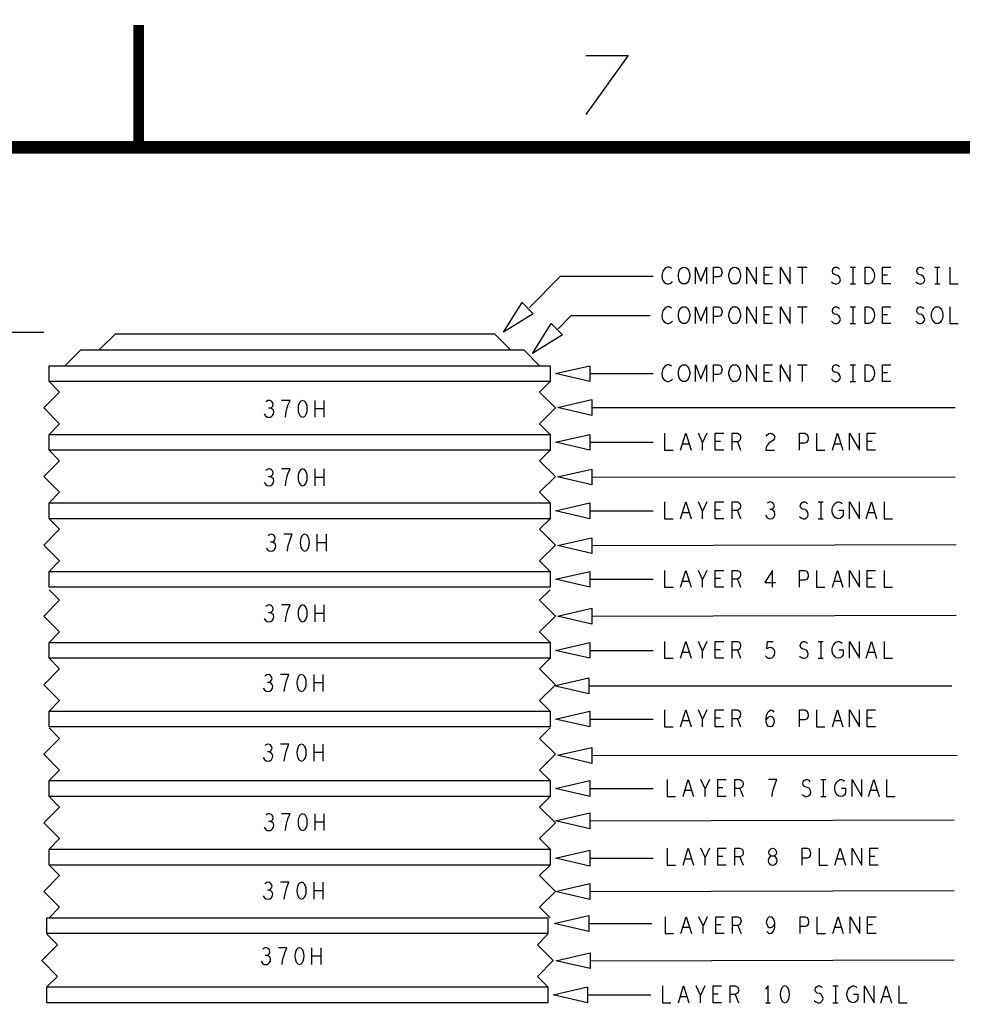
# Model space of a CAD drawing. Extents: x -3.2 to 30.8, y -10.2 to 11.8.
# Tile 17 of 33: x 0.5 to 5, y 7.2 to 11.8. Entities that reach past the tile are written whole.
import ezdxf

# ---------------------------------------------------------------- set-up
doc = ezdxf.new("R2010")
doc.units = 0
doc.layers.add('parallella-I_revD_fab_dwg_art', color=2, linetype='CONTINUOUS')

msp = doc.modelspace()

# ---------------------------------------------------------------- linework, layer by layer
at = {"layer": 'parallella-I_revD_fab_dwg_art'}
for p, q in [((4.175, 10.664), (4.221, 10.664)), ((4.198, 10.664), (4.198, 10.584)), ((4.426, 10.664), (4.45, 10.664)), ((4.438, 10.664), (4.438, 10.584)), ((4.826, 10.664), (4.85, 10.664)), ((4.838, 10.664), (4.838, 10.584)), ((4.042, 10.625), (4.018, 10.625)), ((4.602, 10.625), (4.578, 10.625)), ((4.426, 10.584), (4.45, 10.584)), ((4.826, 10.584), (4.85, 10.584)), ((4.175, 10.476), (4.221, 10.476)), ((4.198, 10.476), (4.198, 10.396)), ((4.426, 10.476), (4.45, 10.476)), ((4.438, 10.476), (4.438, 10.396)), ((4.042, 10.437), (4.018, 10.437)), ((4.602, 10.437), (4.578, 10.437)), ((4.426, 10.396), (4.45, 10.396)), ((0.603, 10.354), (-0.699, 10.354)), ((4.175, 10.201), (4.221, 10.201)), ((4.198, 10.201), (4.198, 10.121)), ((4.426, 10.201), (4.45, 10.201)), ((4.438, 10.201), (4.438, 10.121)), ((3.191, 10.159), (3.491, 10.159)), ((4.042, 10.162), (4.018, 10.162)), ((4.602, 10.162), (4.578, 10.162)), ((4.426, 10.121), (4.45, 10.121)), ((1.889, 9.952), (1.889, 10.032)), ((1.931, 9.992), (1.889, 9.992)), ((1.931, 10.032), (1.931, 9.952)), ((3.201, 9.999), (4.923, 9.998)), ((3.746, 9.876), (3.726, 9.832)), ((3.191, 9.834), (3.491, 9.834)), ((3.662, 9.824), (3.63, 9.824)), ((3.81, 9.837), (3.786, 9.837)), ((3.891, 9.835), (3.906, 9.796)), ((4.382, 9.824), (4.35, 9.824)), ((4.53, 9.837), (4.506, 9.837)), ((1.889, 9.627), (1.889, 9.707)), ((1.931, 9.667), (1.889, 9.667)), ((1.931, 9.707), (1.931, 9.627)), ((3.201, 9.669), (4.923, 9.668)), ((3.746, 9.551), (3.726, 9.507)), ((4.274, 9.551), (4.298, 9.551)), ((4.286, 9.551), (4.286, 9.471)), ((3.191, 9.509), (3.491, 9.509)), ((3.662, 9.499), (3.63, 9.499)), ((3.81, 9.512), (3.786, 9.512)), ((3.891, 9.51), (3.906, 9.471)), ((4.542, 9.499), (4.51, 9.499)), ((4.274, 9.471), (4.298, 9.471)), ((1.899, 9.317), (1.899, 9.397)), ((1.941, 9.397), (1.941, 9.317)), ((1.941, 9.357), (1.899, 9.357)), ((3.201, 9.344), (4.928, 9.348)), ((3.746, 9.226), (3.726, 9.182)), ((3.191, 9.184), (3.491, 9.184)), ((3.662, 9.174), (3.63, 9.174)), ((3.81, 9.187), (3.786, 9.187)), ((3.891, 9.185), (3.906, 9.146)), ((4.382, 9.174), (4.35, 9.174)), ((4.53, 9.187), (4.506, 9.187)), ((1.889, 8.982), (1.889, 9.062)), ((1.931, 9.062), (1.931, 8.982)), ((1.931, 9.022), (1.889, 9.022)), ((3.201, 9.009), (4.928, 9.013)), ((3.746, 8.889), (3.726, 8.845)), ((4.274, 8.889), (4.298, 8.889)), ((4.286, 8.889), (4.286, 8.809)), ((3.191, 8.846), (3.491, 8.846)), ((3.662, 8.837), (3.63, 8.837)), ((3.81, 8.85), (3.786, 8.85)), ((3.891, 8.847), (3.906, 8.809)), ((4.542, 8.837), (4.51, 8.837)), ((4.274, 8.809), (4.298, 8.809)), ((1.884, 8.652), (1.884, 8.732)), ((1.926, 8.732), (1.926, 8.652)), ((1.926, 8.692), (1.884, 8.692)), ((3.186, 8.679), (4.908, 8.678)), ((3.746, 8.564), (3.726, 8.52)), ((3.191, 8.521), (3.491, 8.521)), ((3.662, 8.512), (3.63, 8.512)), ((3.81, 8.525), (3.786, 8.525)), ((3.891, 8.522), (3.906, 8.484)), ((4.382, 8.512), (4.35, 8.512)), ((4.53, 8.525), (4.506, 8.525)), ((1.884, 8.322), (1.884, 8.402)), ((1.926, 8.362), (1.884, 8.362)), ((1.926, 8.402), (1.926, 8.322)), ((3.201, 8.349), (4.933, 8.348)), ((3.758, 8.234), (3.738, 8.19)), ((4.286, 8.234), (4.31, 8.234)), ((4.298, 8.234), (4.298, 8.154)), ((3.191, 8.191), (3.491, 8.191)), ((3.674, 8.182), (3.642, 8.182)), ((3.822, 8.195), (3.798, 8.195)), ((3.903, 8.192), (3.918, 8.154)), ((4.554, 8.182), (4.522, 8.182)), ((4.286, 8.154), (4.31, 8.154)), ((1.889, 7.992), (1.889, 8.072)), ((1.931, 8.032), (1.889, 8.032)), ((1.931, 8.072), (1.931, 7.992)), ((3.191, 8.039), (4.918, 8.043)), ((3.758, 7.909), (3.738, 7.865)), ((3.191, 7.861), (3.491, 7.861)), ((3.674, 7.857), (3.642, 7.857)), ((3.822, 7.87), (3.798, 7.87)), ((3.903, 7.867), (3.918, 7.829)), ((4.394, 7.857), (4.362, 7.857)), ((4.542, 7.87), (4.518, 7.87)), ((1.884, 7.667), (1.884, 7.747)), ((1.926, 7.707), (1.884, 7.707)), ((1.926, 7.747), (1.926, 7.667)), ((3.191, 7.704), (4.918, 7.708)), ((3.748, 7.584), (3.728, 7.54)), ((3.186, 7.551), (3.486, 7.551)), ((3.664, 7.532), (3.632, 7.532)), ((3.812, 7.545), (3.788, 7.545)), ((3.893, 7.542), (3.908, 7.504)), ((4.384, 7.532), (4.352, 7.532)), ((4.532, 7.545), (4.508, 7.545)), ((1.874, 7.357), (1.874, 7.437)), ((1.916, 7.437), (1.916, 7.357)), ((1.916, 7.397), (1.874, 7.397)), ((3.193, 7.375), (4.919, 7.379)), ((3.736, 7.256), (3.716, 7.212)), ((4.344, 7.256), (4.368, 7.256)), ((4.356, 7.256), (4.356, 7.176)), ((3.181, 7.214), (3.481, 7.214)), ((3.652, 7.204), (3.62, 7.204)), ((3.8, 7.217), (3.776, 7.217)), ((3.881, 7.215), (3.896, 7.176)), ((4.612, 7.204), (4.58, 7.204)), ((4.024, 7.176), (4.048, 7.176)), ((4.344, 7.176), (4.368, 7.176))]:
    msp.add_line(p, q, dxfattribs=at)
for points, const_width in [([(1.053, 11.232), (1.053, 11.812)], 0.05), ([(-2.597, -9.568), (30.203, -9.568), (30.203, 11.232), (-2.597, 11.232)], 0.06)]:
    msp.add_lwpolyline(points, dxfattribs=dict(at, const_width=const_width))
for points in [[(3.172, 11.667), (3.373, 11.667), (3.172, 11.388)], [(3.58, 10.657), (3.574, 10.661), (3.567, 10.664), (3.559, 10.664), (3.55, 10.66), (3.543, 10.653), (3.538, 10.645), (3.534, 10.632), (3.533, 10.62), (3.535, 10.608), (3.538, 10.6), (3.544, 10.592), (3.551, 10.586), (3.558, 10.584), (3.565, 10.584), (3.572, 10.586), (3.578, 10.59), (3.583, 10.596)], [(3.692, 10.584), (3.692, 10.664), (3.718, 10.597), (3.744, 10.664), (3.744, 10.584)], [(3.778, 10.584), (3.778, 10.664), (3.802, 10.664), (3.81, 10.66), (3.816, 10.65), (3.818, 10.64), (3.816, 10.629), (3.811, 10.621), (3.802, 10.617), (3.778, 10.617)], [(3.935, 10.584), (3.935, 10.664), (3.981, 10.584), (3.981, 10.664)], [(4.058, 10.584), (4.018, 10.584), (4.018, 10.664), (4.058, 10.664)], [(4.095, 10.584), (4.095, 10.664), (4.141, 10.584), (4.141, 10.664)], [(4.337, 10.594), (4.345, 10.588), (4.354, 10.584), (4.362, 10.584), (4.37, 10.588), (4.376, 10.594), (4.379, 10.604), (4.377, 10.613), (4.372, 10.621), (4.363, 10.626), (4.351, 10.629), (4.344, 10.634), (4.341, 10.644), (4.343, 10.653), (4.348, 10.66), (4.355, 10.664), (4.362, 10.664), (4.369, 10.661), (4.375, 10.654)], [(4.618, 10.584), (4.578, 10.584), (4.578, 10.664), (4.618, 10.664)], [(4.737, 10.594), (4.745, 10.588), (4.754, 10.584), (4.762, 10.584), (4.77, 10.588), (4.776, 10.594), (4.779, 10.604), (4.777, 10.613), (4.772, 10.621), (4.763, 10.626), (4.751, 10.629), (4.744, 10.634), (4.741, 10.644), (4.743, 10.653), (4.748, 10.66), (4.755, 10.664), (4.762, 10.664), (4.769, 10.661), (4.775, 10.654)], [(4.898, 10.664), (4.898, 10.584), (4.938, 10.584)], [(2.903, 10.471), (3.053, 10.621), (3.491, 10.621)], [(3.58, 10.469), (3.574, 10.473), (3.567, 10.476), (3.559, 10.476), (3.55, 10.472), (3.543, 10.465), (3.538, 10.457), (3.534, 10.444), (3.533, 10.432), (3.535, 10.42), (3.538, 10.412), (3.544, 10.404), (3.551, 10.399), (3.558, 10.396), (3.565, 10.396), (3.572, 10.399), (3.578, 10.403), (3.583, 10.408)], [(3.692, 10.396), (3.692, 10.476), (3.718, 10.409), (3.744, 10.476), (3.744, 10.396)], [(3.778, 10.396), (3.778, 10.476), (3.802, 10.476), (3.81, 10.472), (3.816, 10.463), (3.818, 10.452), (3.816, 10.441), (3.811, 10.433), (3.802, 10.429), (3.778, 10.429)], [(3.935, 10.396), (3.935, 10.476), (3.981, 10.396), (3.981, 10.476)], [(4.058, 10.396), (4.018, 10.396), (4.018, 10.476), (4.058, 10.476)], [(4.095, 10.396), (4.095, 10.476), (4.141, 10.396), (4.141, 10.476)], [(4.337, 10.407), (4.345, 10.4), (4.354, 10.396), (4.362, 10.396), (4.37, 10.4), (4.376, 10.407), (4.379, 10.416), (4.377, 10.425), (4.372, 10.433), (4.363, 10.439), (4.351, 10.441), (4.344, 10.447), (4.341, 10.456), (4.343, 10.465), (4.348, 10.472), (4.355, 10.476), (4.362, 10.476), (4.369, 10.473), (4.375, 10.467)], [(4.618, 10.396), (4.578, 10.396), (4.578, 10.476), (4.618, 10.476)], [(4.737, 10.407), (4.745, 10.4), (4.754, 10.396), (4.762, 10.396), (4.77, 10.4), (4.776, 10.407), (4.779, 10.416), (4.777, 10.425), (4.772, 10.433), (4.763, 10.439), (4.751, 10.441), (4.744, 10.447), (4.741, 10.456), (4.743, 10.465), (4.748, 10.472), (4.755, 10.476), (4.762, 10.476), (4.769, 10.473), (4.775, 10.467)], [(4.898, 10.476), (4.898, 10.396), (4.938, 10.396)], [(3.041, 10.371), (3.103, 10.434), (3.478, 10.434)], [(2.816, 10.271), (2.741, 10.346), (0.941, 10.346), (0.866, 10.271)], [(0.703, 10.196), (0.778, 10.271), (2.878, 10.271), (2.953, 10.196)], [(3.58, 10.194), (3.574, 10.198), (3.567, 10.201), (3.559, 10.201), (3.55, 10.197), (3.543, 10.19), (3.538, 10.182), (3.534, 10.169), (3.533, 10.157), (3.535, 10.145), (3.538, 10.137), (3.544, 10.129), (3.551, 10.124), (3.558, 10.121), (3.565, 10.121), (3.572, 10.124), (3.578, 10.128), (3.583, 10.133)], [(3.692, 10.121), (3.692, 10.201), (3.718, 10.134), (3.744, 10.201), (3.744, 10.121)], [(3.778, 10.121), (3.778, 10.201), (3.802, 10.201), (3.81, 10.197), (3.816, 10.188), (3.818, 10.177), (3.816, 10.166), (3.811, 10.158), (3.802, 10.154), (3.778, 10.154)], [(3.935, 10.121), (3.935, 10.201), (3.981, 10.121), (3.981, 10.201)], [(4.058, 10.121), (4.018, 10.121), (4.018, 10.201), (4.058, 10.201)], [(4.095, 10.121), (4.095, 10.201), (4.141, 10.121), (4.141, 10.201)], [(4.337, 10.132), (4.345, 10.125), (4.354, 10.121), (4.362, 10.121), (4.37, 10.125), (4.376, 10.132), (4.379, 10.141), (4.377, 10.15), (4.372, 10.158), (4.363, 10.164), (4.351, 10.166), (4.344, 10.172), (4.341, 10.181), (4.343, 10.19), (4.348, 10.197), (4.355, 10.201), (4.362, 10.201), (4.369, 10.198), (4.375, 10.192)], [(4.618, 10.121), (4.578, 10.121), (4.578, 10.201), (4.618, 10.201)], [(0.628, 9.871), (0.678, 9.921), (0.603, 9.996), (0.678, 10.071), (0.628, 10.121)], [(3.003, 10.121), (2.953, 10.071), (3.028, 9.996), (2.953, 9.921), (3.003, 9.871)], [(1.648, 9.968), (1.654, 9.959), (1.662, 9.953), (1.671, 9.952), (1.679, 9.953), (1.687, 9.96), (1.692, 9.968), (1.693, 9.976), (1.691, 9.985), (1.684, 9.992), (1.677, 9.995), (1.668, 9.995)], [(1.677, 9.995), (1.683, 9.999), (1.688, 10.005), (1.69, 10.013), (1.688, 10.021), (1.683, 10.028), (1.674, 10.032), (1.665, 10.031), (1.656, 10.025)], [(1.748, 9.952), (1.75, 9.969), (1.753, 9.984), (1.757, 9.997), (1.762, 10.012), (1.77, 10.032), (1.73, 10.032)], [(3.546, 9.876), (3.546, 9.796), (3.586, 9.796)], [(3.621, 9.796), (3.646, 9.876), (3.671, 9.796)], [(3.726, 9.796), (3.726, 9.832), (3.706, 9.876)], [(3.826, 9.796), (3.786, 9.796), (3.786, 9.876), (3.826, 9.876)], [(3.866, 9.796), (3.866, 9.876), (3.891, 9.876), (3.899, 9.872), (3.904, 9.867), (3.906, 9.856), (3.904, 9.845), (3.898, 9.839), (3.891, 9.835), (3.866, 9.835)], [(4.027, 9.863), (4.033, 9.871), (4.04, 9.875), (4.048, 9.876), (4.058, 9.873), (4.065, 9.867), (4.067, 9.859), (4.066, 9.851), (4.062, 9.844), (4.042, 9.831), (4.033, 9.821), (4.027, 9.808), (4.025, 9.796), (4.067, 9.796)], [(4.186, 9.796), (4.186, 9.876), (4.21, 9.876), (4.218, 9.872), (4.224, 9.863), (4.226, 9.852), (4.224, 9.841), (4.219, 9.833), (4.21, 9.829), (4.186, 9.829)], [(4.266, 9.876), (4.266, 9.796), (4.306, 9.796)], [(4.341, 9.796), (4.366, 9.876), (4.391, 9.796)], [(4.423, 9.796), (4.423, 9.876), (4.469, 9.796), (4.469, 9.876)], [(4.546, 9.796), (4.506, 9.796), (4.506, 9.876), (4.546, 9.876)], [(0.628, 9.546), (0.678, 9.596), (0.603, 9.671), (0.678, 9.746), (0.628, 9.796)], [(3.003, 9.796), (2.953, 9.746), (3.028, 9.671), (2.953, 9.596), (3.003, 9.546)], [(1.648, 9.643), (1.654, 9.634), (1.662, 9.628), (1.671, 9.627), (1.679, 9.628), (1.687, 9.635), (1.692, 9.643), (1.693, 9.651), (1.691, 9.66), (1.684, 9.667), (1.677, 9.67), (1.668, 9.67)], [(1.677, 9.67), (1.683, 9.674), (1.688, 9.68), (1.69, 9.688), (1.688, 9.696), (1.683, 9.703), (1.674, 9.707), (1.665, 9.706), (1.656, 9.7)], [(1.748, 9.627), (1.75, 9.644), (1.753, 9.659), (1.757, 9.672), (1.762, 9.687), (1.77, 9.707), (1.73, 9.707)], [(3.546, 9.551), (3.546, 9.471), (3.586, 9.471)], [(3.621, 9.471), (3.646, 9.551), (3.671, 9.471)], [(3.726, 9.471), (3.726, 9.507), (3.706, 9.551)], [(3.826, 9.471), (3.786, 9.471), (3.786, 9.551), (3.826, 9.551)], [(3.866, 9.471), (3.866, 9.551), (3.891, 9.551), (3.899, 9.547), (3.904, 9.542), (3.906, 9.531), (3.904, 9.52), (3.898, 9.514), (3.891, 9.51), (3.866, 9.51)], [(4.053, 9.514), (4.059, 9.518), (4.064, 9.524), (4.066, 9.532), (4.064, 9.54), (4.059, 9.547), (4.05, 9.551), (4.041, 9.55), (4.032, 9.544)], [(4.185, 9.482), (4.193, 9.475), (4.202, 9.471), (4.21, 9.471), (4.218, 9.475), (4.224, 9.482), (4.227, 9.491), (4.225, 9.5), (4.22, 9.508), (4.211, 9.514), (4.199, 9.516), (4.192, 9.522), (4.189, 9.531), (4.191, 9.54), (4.196, 9.547), (4.203, 9.551), (4.21, 9.551), (4.217, 9.548), (4.223, 9.542)], [(4.372, 9.511), (4.392, 9.511), (4.392, 9.487), (4.386, 9.479), (4.379, 9.474), (4.369, 9.471), (4.359, 9.474), (4.352, 9.479), (4.346, 9.487), (4.342, 9.496), (4.34, 9.507), (4.34, 9.516), (4.342, 9.524), (4.346, 9.534), (4.352, 9.542), (4.358, 9.547), (4.366, 9.551), (4.373, 9.551), (4.381, 9.548), (4.387, 9.543)], [(4.423, 9.471), (4.423, 9.551), (4.469, 9.471), (4.469, 9.551)], [(4.501, 9.471), (4.526, 9.551), (4.551, 9.471)], [(4.586, 9.551), (4.586, 9.471), (4.626, 9.471)], [(4.024, 9.487), (4.03, 9.478), (4.038, 9.472), (4.047, 9.471), (4.055, 9.472), (4.063, 9.479), (4.068, 9.487), (4.069, 9.495), (4.067, 9.504), (4.06, 9.511), (4.053, 9.514), (4.044, 9.514)], [(0.628, 9.221), (0.678, 9.271), (0.603, 9.346), (0.678, 9.421), (0.628, 9.471)], [(3.003, 9.471), (2.953, 9.421), (3.028, 9.346), (2.953, 9.271), (3.003, 9.221)], [(1.687, 9.36), (1.693, 9.364), (1.698, 9.37), (1.7, 9.378), (1.698, 9.386), (1.693, 9.393), (1.684, 9.397), (1.675, 9.396), (1.666, 9.39)], [(1.758, 9.317), (1.76, 9.334), (1.763, 9.349), (1.767, 9.362), (1.772, 9.377), (1.78, 9.397), (1.74, 9.397)], [(1.658, 9.333), (1.664, 9.324), (1.672, 9.318), (1.681, 9.317), (1.689, 9.318), (1.697, 9.325), (1.702, 9.333), (1.703, 9.341), (1.701, 9.35), (1.694, 9.357), (1.687, 9.36), (1.678, 9.36)], [(3.546, 9.226), (3.546, 9.146), (3.586, 9.146)], [(3.621, 9.146), (3.646, 9.226), (3.671, 9.146)], [(3.726, 9.146), (3.726, 9.182), (3.706, 9.226)], [(3.826, 9.146), (3.786, 9.146), (3.786, 9.226), (3.826, 9.226)], [(3.866, 9.146), (3.866, 9.226), (3.891, 9.226), (3.899, 9.222), (3.904, 9.217), (3.906, 9.206), (3.904, 9.195), (3.898, 9.189), (3.891, 9.185), (3.866, 9.185)], [(4.058, 9.146), (4.058, 9.226), (4.021, 9.169), (4.071, 9.169)], [(4.186, 9.146), (4.186, 9.226), (4.21, 9.226), (4.218, 9.222), (4.224, 9.213), (4.226, 9.202), (4.224, 9.191), (4.219, 9.183), (4.21, 9.179), (4.186, 9.179)], [(4.266, 9.226), (4.266, 9.146), (4.306, 9.146)], [(4.341, 9.146), (4.366, 9.226), (4.391, 9.146)], [(4.423, 9.146), (4.423, 9.226), (4.469, 9.146), (4.469, 9.226)], [(4.546, 9.146), (4.506, 9.146), (4.506, 9.226), (4.546, 9.226)], [(4.586, 9.226), (4.586, 9.146), (4.626, 9.146)], [(0.628, 8.884), (0.678, 8.934), (0.603, 9.009), (0.678, 9.084), (0.628, 9.134)], [(3.003, 9.134), (2.953, 9.084), (3.028, 9.009), (2.953, 8.934), (3.003, 8.884)], [(1.677, 9.025), (1.683, 9.029), (1.688, 9.035), (1.69, 9.043), (1.688, 9.051), (1.683, 9.058), (1.674, 9.062), (1.665, 9.061), (1.656, 9.055)], [(1.748, 8.982), (1.75, 8.999), (1.753, 9.014), (1.757, 9.027), (1.762, 9.042), (1.77, 9.062), (1.73, 9.062)], [(1.648, 8.998), (1.654, 8.989), (1.662, 8.983), (1.671, 8.982), (1.679, 8.983), (1.687, 8.99), (1.692, 8.998), (1.693, 9.006), (1.691, 9.015), (1.684, 9.022), (1.677, 9.025), (1.668, 9.025)], [(3.546, 8.889), (3.546, 8.809), (3.586, 8.809)], [(3.621, 8.809), (3.646, 8.889), (3.671, 8.809)], [(3.726, 8.809), (3.726, 8.845), (3.706, 8.889)], [(3.826, 8.809), (3.786, 8.809), (3.786, 8.889), (3.826, 8.889)], [(3.866, 8.809), (3.866, 8.889), (3.891, 8.889), (3.899, 8.885), (3.904, 8.879), (3.906, 8.869), (3.904, 8.858), (3.898, 8.851), (3.891, 8.847), (3.866, 8.847)], [(4.024, 8.821), (4.03, 8.814), (4.037, 8.81), (4.046, 8.809), (4.055, 8.811), (4.062, 8.817), (4.067, 8.826), (4.068, 8.837), (4.066, 8.847), (4.061, 8.854), (4.054, 8.859), (4.047, 8.861), (4.04, 8.859), (4.031, 8.854), (4.034, 8.889), (4.061, 8.889)], [(4.185, 8.819), (4.193, 8.813), (4.202, 8.809), (4.21, 8.809), (4.218, 8.813), (4.224, 8.819), (4.227, 8.829), (4.225, 8.838), (4.22, 8.846), (4.211, 8.851), (4.199, 8.854), (4.192, 8.859), (4.189, 8.869), (4.191, 8.878), (4.196, 8.885), (4.203, 8.889), (4.21, 8.889), (4.217, 8.886), (4.223, 8.879)], [(4.372, 8.849), (4.392, 8.849), (4.392, 8.825), (4.386, 8.817), (4.379, 8.811), (4.369, 8.809), (4.359, 8.811), (4.352, 8.817), (4.346, 8.825), (4.342, 8.834), (4.34, 8.845), (4.34, 8.854), (4.342, 8.862), (4.346, 8.871), (4.352, 8.879), (4.358, 8.885), (4.366, 8.889), (4.373, 8.889), (4.381, 8.886), (4.387, 8.881)], [(4.423, 8.809), (4.423, 8.889), (4.469, 8.809), (4.469, 8.889)], [(4.501, 8.809), (4.526, 8.889), (4.551, 8.809)], [(4.586, 8.889), (4.586, 8.809), (4.626, 8.809)], [(0.628, 8.559), (0.678, 8.609), (0.603, 8.684), (0.678, 8.759), (0.628, 8.809)], [(3.003, 8.809), (2.953, 8.759), (3.028, 8.684), (2.953, 8.609), (3.003, 8.559)], [(1.672, 8.695), (1.678, 8.699), (1.683, 8.705), (1.685, 8.713), (1.683, 8.721), (1.678, 8.728), (1.669, 8.732), (1.66, 8.731), (1.651, 8.725)], [(1.743, 8.652), (1.745, 8.669), (1.748, 8.684), (1.752, 8.697), (1.757, 8.712), (1.765, 8.732), (1.725, 8.732)], [(1.643, 8.668), (1.649, 8.659), (1.657, 8.653), (1.666, 8.652), (1.674, 8.653), (1.682, 8.66), (1.687, 8.668), (1.688, 8.676), (1.686, 8.685), (1.679, 8.692), (1.672, 8.695), (1.663, 8.695)], [(3.546, 8.564), (3.546, 8.484), (3.586, 8.484)], [(3.621, 8.484), (3.646, 8.564), (3.671, 8.484)], [(3.726, 8.484), (3.726, 8.52), (3.706, 8.564)], [(3.826, 8.484), (3.786, 8.484), (3.786, 8.564), (3.826, 8.564)], [(3.866, 8.484), (3.866, 8.564), (3.891, 8.564), (3.899, 8.56), (3.904, 8.554), (3.906, 8.544), (3.904, 8.533), (3.898, 8.526), (3.891, 8.522), (3.866, 8.522)], [(4.027, 8.517), (4.034, 8.526), (4.04, 8.532), (4.048, 8.534), (4.055, 8.532), (4.06, 8.526), (4.064, 8.518), (4.065, 8.509), (4.064, 8.501), (4.06, 8.493), (4.054, 8.486), (4.047, 8.484), (4.039, 8.486), (4.032, 8.494), (4.028, 8.506), (4.027, 8.52), (4.029, 8.537), (4.032, 8.546), (4.037, 8.556), (4.044, 8.562), (4.051, 8.564), (4.058, 8.561), (4.063, 8.554)], [(4.186, 8.484), (4.186, 8.564), (4.21, 8.564), (4.218, 8.56), (4.224, 8.55), (4.226, 8.54), (4.224, 8.529), (4.219, 8.521), (4.21, 8.517), (4.186, 8.517)], [(4.266, 8.564), (4.266, 8.484), (4.306, 8.484)], [(4.341, 8.484), (4.366, 8.564), (4.391, 8.484)], [(4.423, 8.484), (4.423, 8.564), (4.469, 8.484), (4.469, 8.564)], [(4.546, 8.484), (4.506, 8.484), (4.506, 8.564), (4.546, 8.564)], [(0.628, 8.229), (0.678, 8.279), (0.603, 8.354), (0.678, 8.429), (0.628, 8.479)], [(3.003, 8.479), (2.953, 8.429), (3.028, 8.354), (2.953, 8.279), (3.003, 8.229)], [(1.643, 8.338), (1.649, 8.329), (1.657, 8.323), (1.666, 8.322), (1.674, 8.323), (1.682, 8.33), (1.687, 8.338), (1.688, 8.346), (1.686, 8.355), (1.679, 8.362), (1.672, 8.365), (1.663, 8.365)], [(1.672, 8.365), (1.678, 8.369), (1.683, 8.375), (1.685, 8.383), (1.683, 8.391), (1.678, 8.398), (1.669, 8.402), (1.66, 8.401), (1.651, 8.395)], [(1.743, 8.322), (1.745, 8.339), (1.748, 8.354), (1.752, 8.367), (1.757, 8.382), (1.765, 8.402), (1.725, 8.402)], [(3.558, 8.234), (3.558, 8.154), (3.598, 8.154)], [(3.633, 8.154), (3.658, 8.234), (3.683, 8.154)], [(3.738, 8.154), (3.738, 8.19), (3.718, 8.234)], [(3.838, 8.154), (3.798, 8.154), (3.798, 8.234), (3.838, 8.234)], [(3.878, 8.154), (3.878, 8.234), (3.903, 8.234), (3.911, 8.23), (3.916, 8.224), (3.918, 8.214), (3.916, 8.203), (3.91, 8.196), (3.903, 8.192), (3.878, 8.192)], [(4.056, 8.154), (4.058, 8.171), (4.061, 8.186), (4.065, 8.199), (4.07, 8.214), (4.078, 8.234), (4.038, 8.234)], [(4.197, 8.164), (4.205, 8.158), (4.214, 8.154), (4.222, 8.154), (4.23, 8.158), (4.236, 8.164), (4.239, 8.174), (4.237, 8.183), (4.232, 8.191), (4.223, 8.196), (4.211, 8.199), (4.204, 8.204), (4.201, 8.214), (4.203, 8.223), (4.208, 8.23), (4.215, 8.234), (4.222, 8.234), (4.229, 8.231), (4.235, 8.224)], [(4.384, 8.194), (4.404, 8.194), (4.404, 8.17), (4.398, 8.162), (4.391, 8.156), (4.381, 8.154), (4.371, 8.156), (4.364, 8.162), (4.358, 8.17), (4.354, 8.179), (4.352, 8.19), (4.352, 8.199), (4.354, 8.207), (4.358, 8.216), (4.364, 8.224), (4.37, 8.23), (4.378, 8.234), (4.385, 8.234), (4.393, 8.231), (4.399, 8.226)], [(4.435, 8.154), (4.435, 8.234), (4.481, 8.154), (4.481, 8.234)], [(4.513, 8.154), (4.538, 8.234), (4.563, 8.154)], [(4.598, 8.234), (4.598, 8.154), (4.638, 8.154)], [(0.628, 7.904), (0.678, 7.954), (0.603, 8.029), (0.678, 8.104), (0.628, 8.154)], [(3.003, 8.154), (2.953, 8.104), (3.028, 8.029), (2.953, 7.954), (3.003, 7.904)], [(1.648, 8.008), (1.654, 7.999), (1.662, 7.993), (1.671, 7.992), (1.679, 7.993), (1.687, 8), (1.692, 8.008), (1.693, 8.016), (1.691, 8.025), (1.684, 8.032), (1.677, 8.035), (1.668, 8.035)], [(1.677, 8.035), (1.683, 8.039), (1.688, 8.045), (1.69, 8.053), (1.688, 8.061), (1.683, 8.068), (1.674, 8.072), (1.665, 8.071), (1.656, 8.065)], [(1.748, 7.992), (1.75, 8.009), (1.753, 8.024), (1.757, 8.037), (1.762, 8.052), (1.77, 8.072), (1.73, 8.072)], [(3.558, 7.909), (3.558, 7.829), (3.598, 7.829)], [(3.633, 7.829), (3.658, 7.909), (3.683, 7.829)], [(3.738, 7.829), (3.738, 7.865), (3.718, 7.909)], [(3.838, 7.829), (3.798, 7.829), (3.798, 7.909), (3.838, 7.909)], [(3.878, 7.829), (3.878, 7.909), (3.903, 7.909), (3.911, 7.905), (3.916, 7.899), (3.918, 7.889), (3.916, 7.878), (3.91, 7.871), (3.903, 7.867), (3.878, 7.867)], [(4.198, 7.829), (4.198, 7.909), (4.222, 7.909), (4.23, 7.905), (4.236, 7.895), (4.238, 7.885), (4.236, 7.874), (4.231, 7.866), (4.222, 7.862), (4.198, 7.862)], [(4.278, 7.909), (4.278, 7.829), (4.318, 7.829)], [(4.353, 7.829), (4.378, 7.909), (4.403, 7.829)], [(4.435, 7.829), (4.435, 7.909), (4.481, 7.829), (4.481, 7.909)], [(4.558, 7.829), (4.518, 7.829), (4.518, 7.909), (4.558, 7.909)], [(0.628, 7.579), (0.678, 7.629), (0.603, 7.704), (0.678, 7.779), (0.628, 7.829)], [(3.003, 7.829), (2.953, 7.779), (3.028, 7.704), (2.953, 7.629), (3.003, 7.579)], [(1.643, 7.683), (1.649, 7.674), (1.657, 7.668), (1.666, 7.667), (1.674, 7.668), (1.682, 7.675), (1.687, 7.683), (1.688, 7.691), (1.686, 7.7), (1.679, 7.707), (1.672, 7.71), (1.663, 7.71)], [(1.672, 7.71), (1.678, 7.714), (1.683, 7.72), (1.685, 7.728), (1.683, 7.736), (1.678, 7.743), (1.669, 7.747), (1.66, 7.746), (1.651, 7.74)], [(1.743, 7.667), (1.745, 7.684), (1.748, 7.699), (1.752, 7.712), (1.757, 7.727), (1.765, 7.747), (1.725, 7.747)], [(3.548, 7.584), (3.548, 7.504), (3.588, 7.504)], [(3.623, 7.504), (3.648, 7.584), (3.673, 7.504)], [(3.728, 7.504), (3.728, 7.54), (3.708, 7.584)], [(3.828, 7.504), (3.788, 7.504), (3.788, 7.584), (3.828, 7.584)], [(3.868, 7.504), (3.868, 7.584), (3.893, 7.584), (3.901, 7.58), (3.906, 7.574), (3.908, 7.564), (3.906, 7.553), (3.9, 7.546), (3.893, 7.542), (3.868, 7.542)], [(4.031, 7.513), (4.038, 7.506), (4.046, 7.504), (4.054, 7.506), (4.061, 7.514), (4.066, 7.526), (4.068, 7.538), (4.068, 7.553), (4.066, 7.565), (4.061, 7.576), (4.055, 7.581), (4.048, 7.584), (4.04, 7.581), (4.034, 7.576), (4.03, 7.568), (4.028, 7.557), (4.03, 7.548), (4.035, 7.538), (4.041, 7.533), (4.048, 7.532), (4.056, 7.534), (4.062, 7.541), (4.068, 7.553)], [(4.188, 7.504), (4.188, 7.584), (4.212, 7.584), (4.22, 7.58), (4.226, 7.57), (4.228, 7.56), (4.226, 7.549), (4.221, 7.541), (4.212, 7.537), (4.188, 7.537)], [(4.268, 7.584), (4.268, 7.504), (4.308, 7.504)], [(4.343, 7.504), (4.368, 7.584), (4.393, 7.504)], [(4.425, 7.504), (4.425, 7.584), (4.471, 7.504), (4.471, 7.584)], [(4.548, 7.504), (4.508, 7.504), (4.508, 7.584), (4.548, 7.584)], [(0.618, 7.251), (0.668, 7.301), (0.593, 7.376), (0.668, 7.451), (0.618, 7.501)], [(2.993, 7.501), (2.943, 7.451), (3.018, 7.376), (2.943, 7.301), (2.993, 7.251)], [(1.662, 7.4), (1.668, 7.404), (1.673, 7.41), (1.675, 7.418), (1.673, 7.426), (1.668, 7.433), (1.659, 7.437), (1.65, 7.436), (1.641, 7.43)], [(1.733, 7.357), (1.735, 7.374), (1.738, 7.389), (1.742, 7.402), (1.747, 7.417), (1.755, 7.437), (1.715, 7.437)], [(1.633, 7.373), (1.639, 7.364), (1.647, 7.358), (1.656, 7.357), (1.664, 7.358), (1.672, 7.365), (1.677, 7.373), (1.678, 7.381), (1.676, 7.39), (1.669, 7.397), (1.662, 7.4), (1.653, 7.4)], [(3.536, 7.256), (3.536, 7.176), (3.576, 7.176)], [(3.611, 7.176), (3.636, 7.256), (3.661, 7.176)], [(3.716, 7.176), (3.716, 7.212), (3.696, 7.256)], [(3.816, 7.176), (3.776, 7.176), (3.776, 7.256), (3.816, 7.256)], [(3.856, 7.176), (3.856, 7.256), (3.881, 7.256), (3.889, 7.252), (3.894, 7.247), (3.896, 7.236), (3.894, 7.225), (3.888, 7.219), (3.881, 7.215), (3.856, 7.215)], [(4.036, 7.176), (4.036, 7.256), (4.024, 7.24)], [(4.255, 7.187), (4.263, 7.18), (4.272, 7.176), (4.28, 7.176), (4.288, 7.18), (4.294, 7.187), (4.297, 7.196), (4.295, 7.205), (4.29, 7.213), (4.281, 7.219), (4.269, 7.221), (4.262, 7.227), (4.259, 7.236), (4.261, 7.245), (4.266, 7.252), (4.273, 7.256), (4.28, 7.256), (4.287, 7.253), (4.293, 7.247)], [(4.442, 7.216), (4.462, 7.216), (4.462, 7.192), (4.456, 7.184), (4.449, 7.179), (4.439, 7.176), (4.429, 7.179), (4.422, 7.184), (4.416, 7.192), (4.412, 7.201), (4.41, 7.212), (4.41, 7.221), (4.412, 7.229), (4.416, 7.239), (4.422, 7.247), (4.428, 7.252), (4.436, 7.256), (4.443, 7.256), (4.451, 7.253), (4.457, 7.248)], [(4.493, 7.176), (4.493, 7.256), (4.539, 7.176), (4.539, 7.256)], [(4.571, 7.176), (4.596, 7.256), (4.621, 7.176)], [(4.656, 7.256), (4.656, 7.176), (4.696, 7.176)]]:
    msp.add_lwpolyline(points, dxfattribs=at)
for points in [[(3.638, 10.584), (3.63, 10.585), (3.623, 10.59), (3.617, 10.598), (3.613, 10.608), (3.611, 10.618), (3.611, 10.629), (3.613, 10.64), (3.617, 10.649), (3.623, 10.657), (3.63, 10.662), (3.638, 10.664), (3.646, 10.662), (3.653, 10.657), (3.659, 10.649), (3.663, 10.64), (3.665, 10.629), (3.665, 10.618), (3.663, 10.608), (3.659, 10.598), (3.653, 10.59), (3.646, 10.585)], [(3.878, 10.584), (3.87, 10.585), (3.863, 10.59), (3.857, 10.598), (3.853, 10.608), (3.851, 10.618), (3.851, 10.629), (3.853, 10.64), (3.857, 10.649), (3.863, 10.657), (3.87, 10.662), (3.878, 10.664), (3.886, 10.662), (3.893, 10.657), (3.899, 10.649), (3.903, 10.64), (3.905, 10.629), (3.905, 10.618), (3.903, 10.608), (3.899, 10.598), (3.893, 10.59), (3.886, 10.585)], [(4.496, 10.584), (4.496, 10.664), (4.516, 10.664), (4.524, 10.66), (4.53, 10.654), (4.535, 10.646), (4.539, 10.637), (4.54, 10.624), (4.539, 10.61), (4.535, 10.601), (4.53, 10.593), (4.524, 10.588), (4.516, 10.584)], [(2.782, 10.355), (2.87, 10.496), (2.923, 10.443)], [(3.638, 10.396), (3.63, 10.397), (3.623, 10.403), (3.617, 10.411), (3.613, 10.42), (3.611, 10.431), (3.611, 10.441), (3.613, 10.452), (3.617, 10.461), (3.623, 10.469), (3.63, 10.475), (3.638, 10.476), (3.646, 10.475), (3.653, 10.469), (3.659, 10.461), (3.663, 10.452), (3.665, 10.441), (3.665, 10.431), (3.663, 10.42), (3.659, 10.411), (3.653, 10.403), (3.646, 10.397)], [(3.878, 10.396), (3.87, 10.397), (3.863, 10.403), (3.857, 10.411), (3.853, 10.42), (3.851, 10.431), (3.851, 10.441), (3.853, 10.452), (3.857, 10.461), (3.863, 10.469), (3.87, 10.475), (3.878, 10.476), (3.886, 10.475), (3.893, 10.469), (3.899, 10.461), (3.903, 10.452), (3.905, 10.441), (3.905, 10.431), (3.903, 10.42), (3.899, 10.411), (3.893, 10.403), (3.886, 10.397)], [(4.496, 10.396), (4.496, 10.476), (4.516, 10.476), (4.524, 10.472), (4.53, 10.467), (4.535, 10.459), (4.539, 10.449), (4.54, 10.436), (4.539, 10.423), (4.535, 10.413), (4.53, 10.405), (4.524, 10.4), (4.516, 10.396)], [(4.838, 10.396), (4.83, 10.397), (4.823, 10.403), (4.817, 10.411), (4.813, 10.42), (4.811, 10.431), (4.811, 10.441), (4.813, 10.452), (4.817, 10.461), (4.823, 10.469), (4.83, 10.475), (4.838, 10.476), (4.846, 10.475), (4.853, 10.469), (4.859, 10.461), (4.863, 10.452), (4.865, 10.441), (4.865, 10.431), (4.863, 10.42), (4.859, 10.411), (4.853, 10.403), (4.846, 10.397)], [(2.919, 10.255), (3.008, 10.396), (3.061, 10.343)], [(0.628, 10.196), (3.003, 10.196), (3.003, 10.121), (0.628, 10.121)], [(3.028, 10.159), (3.191, 10.196), (3.191, 10.121)], [(3.638, 10.121), (3.63, 10.122), (3.623, 10.128), (3.617, 10.136), (3.613, 10.145), (3.611, 10.156), (3.611, 10.166), (3.613, 10.177), (3.617, 10.186), (3.623, 10.194), (3.63, 10.2), (3.638, 10.201), (3.646, 10.2), (3.653, 10.194), (3.659, 10.186), (3.663, 10.177), (3.665, 10.166), (3.665, 10.156), (3.663, 10.145), (3.659, 10.136), (3.653, 10.128), (3.646, 10.122)], [(3.878, 10.121), (3.87, 10.122), (3.863, 10.128), (3.857, 10.136), (3.853, 10.145), (3.851, 10.156), (3.851, 10.166), (3.853, 10.177), (3.857, 10.186), (3.863, 10.194), (3.87, 10.2), (3.878, 10.201), (3.886, 10.2), (3.893, 10.194), (3.899, 10.186), (3.903, 10.177), (3.905, 10.166), (3.905, 10.156), (3.903, 10.145), (3.899, 10.136), (3.893, 10.128), (3.886, 10.122)], [(4.496, 10.121), (4.496, 10.201), (4.516, 10.201), (4.524, 10.197), (4.53, 10.192), (4.535, 10.184), (4.539, 10.174), (4.54, 10.161), (4.539, 10.148), (4.535, 10.138), (4.53, 10.13), (4.524, 10.125), (4.516, 10.121)], [(1.83, 10.032), (1.822, 10.029), (1.816, 10.023), (1.812, 10.015), (1.809, 10.004), (1.808, 9.992), (1.809, 9.98), (1.812, 9.969), (1.816, 9.961), (1.822, 9.955), (1.83, 9.952), (1.838, 9.955), (1.844, 9.961), (1.848, 9.969), (1.851, 9.98), (1.852, 9.992), (1.851, 10.004), (1.848, 10.015), (1.844, 10.023), (1.838, 10.029)], [(3.038, 9.999), (3.201, 10.036), (3.201, 9.961)], [(0.628, 9.871), (3.003, 9.871), (3.003, 9.796), (0.628, 9.796)], [(3.028, 9.834), (3.191, 9.871), (3.191, 9.796)], [(1.83, 9.707), (1.822, 9.704), (1.816, 9.698), (1.812, 9.69), (1.809, 9.679), (1.808, 9.667), (1.809, 9.655), (1.812, 9.644), (1.816, 9.636), (1.822, 9.63), (1.83, 9.627), (1.838, 9.63), (1.844, 9.636), (1.848, 9.644), (1.851, 9.655), (1.852, 9.667), (1.851, 9.679), (1.848, 9.69), (1.844, 9.698), (1.838, 9.704)], [(3.038, 9.669), (3.201, 9.706), (3.201, 9.631)], [(0.628, 9.546), (3.003, 9.546), (3.003, 9.471), (0.628, 9.471)], [(3.028, 9.509), (3.191, 9.546), (3.191, 9.471)], [(1.84, 9.397), (1.832, 9.394), (1.826, 9.388), (1.822, 9.38), (1.819, 9.369), (1.818, 9.357), (1.819, 9.345), (1.822, 9.334), (1.826, 9.326), (1.832, 9.32), (1.84, 9.317), (1.848, 9.32), (1.854, 9.326), (1.858, 9.334), (1.861, 9.345), (1.862, 9.357), (1.861, 9.369), (1.858, 9.38), (1.854, 9.388), (1.848, 9.394)], [(3.038, 9.344), (3.201, 9.381), (3.201, 9.306)], [(0.628, 9.221), (3.003, 9.221), (3.003, 9.146), (0.628, 9.146)], [(3.028, 9.184), (3.191, 9.221), (3.191, 9.146)], [(1.83, 9.062), (1.822, 9.059), (1.816, 9.053), (1.812, 9.045), (1.809, 9.034), (1.808, 9.022), (1.809, 9.01), (1.812, 8.999), (1.816, 8.991), (1.822, 8.985), (1.83, 8.982), (1.838, 8.985), (1.844, 8.991), (1.848, 8.999), (1.851, 9.01), (1.852, 9.022), (1.851, 9.034), (1.848, 9.045), (1.844, 9.053), (1.838, 9.059)], [(3.038, 9.009), (3.201, 9.046), (3.201, 8.971)], [(0.628, 8.884), (3.003, 8.884), (3.003, 8.809), (0.628, 8.809)], [(3.028, 8.846), (3.191, 8.884), (3.191, 8.809)], [(1.825, 8.732), (1.817, 8.729), (1.811, 8.723), (1.807, 8.715), (1.804, 8.704), (1.803, 8.692), (1.804, 8.68), (1.807, 8.669), (1.811, 8.661), (1.817, 8.655), (1.825, 8.652), (1.833, 8.655), (1.839, 8.661), (1.843, 8.669), (1.846, 8.68), (1.847, 8.692), (1.846, 8.704), (1.843, 8.715), (1.839, 8.723), (1.833, 8.729)], [(3.023, 8.679), (3.186, 8.716), (3.186, 8.641)], [(0.628, 8.559), (3.003, 8.559), (3.003, 8.484), (0.628, 8.484)], [(3.028, 8.521), (3.191, 8.559), (3.191, 8.484)], [(1.825, 8.402), (1.817, 8.399), (1.811, 8.393), (1.807, 8.385), (1.804, 8.374), (1.803, 8.362), (1.804, 8.35), (1.807, 8.339), (1.811, 8.331), (1.817, 8.325), (1.825, 8.322), (1.833, 8.325), (1.839, 8.331), (1.843, 8.339), (1.846, 8.35), (1.847, 8.362), (1.846, 8.374), (1.843, 8.385), (1.839, 8.393), (1.833, 8.399)], [(3.038, 8.349), (3.201, 8.386), (3.201, 8.311)], [(0.628, 8.229), (3.003, 8.229), (3.003, 8.154), (0.628, 8.154)], [(3.028, 8.191), (3.191, 8.229), (3.191, 8.154)], [(1.83, 8.072), (1.822, 8.069), (1.816, 8.063), (1.812, 8.055), (1.809, 8.044), (1.808, 8.032), (1.809, 8.02), (1.812, 8.009), (1.816, 8.001), (1.822, 7.995), (1.83, 7.992), (1.838, 7.995), (1.844, 8.001), (1.848, 8.009), (1.851, 8.02), (1.852, 8.032), (1.851, 8.044), (1.848, 8.055), (1.844, 8.063), (1.838, 8.069)], [(3.028, 8.039), (3.191, 8.076), (3.191, 8.001)], [(0.628, 7.904), (3.003, 7.904), (3.003, 7.829), (0.628, 7.829)], [(3.028, 7.861), (3.191, 7.899), (3.191, 7.824)], [(4.058, 7.829), (4.065, 7.83), (4.073, 7.834), (4.078, 7.841), (4.08, 7.85), (4.078, 7.859), (4.072, 7.867), (4.063, 7.871), (4.053, 7.871), (4.047, 7.874), (4.042, 7.881), (4.04, 7.89), (4.043, 7.899), (4.05, 7.906), (4.058, 7.909), (4.066, 7.906), (4.073, 7.899), (4.076, 7.89), (4.074, 7.881), (4.069, 7.874), (4.063, 7.871), (4.053, 7.871), (4.044, 7.867), (4.038, 7.859), (4.036, 7.85), (4.038, 7.841), (4.043, 7.834), (4.051, 7.83)], [(1.825, 7.747), (1.817, 7.744), (1.811, 7.738), (1.807, 7.73), (1.804, 7.719), (1.803, 7.707), (1.804, 7.695), (1.807, 7.684), (1.811, 7.676), (1.817, 7.67), (1.825, 7.667), (1.833, 7.67), (1.839, 7.676), (1.843, 7.684), (1.846, 7.695), (1.847, 7.707), (1.846, 7.719), (1.843, 7.73), (1.839, 7.738), (1.833, 7.744)], [(3.028, 7.704), (3.191, 7.741), (3.191, 7.666)], [(0.618, 7.579), (2.993, 7.579), (2.993, 7.504), (0.618, 7.504)], [(3.023, 7.551), (3.186, 7.589), (3.186, 7.514)], [(1.815, 7.437), (1.807, 7.434), (1.801, 7.428), (1.797, 7.42), (1.794, 7.409), (1.793, 7.397), (1.794, 7.385), (1.797, 7.374), (1.801, 7.366), (1.807, 7.36), (1.815, 7.357), (1.823, 7.36), (1.829, 7.366), (1.833, 7.374), (1.836, 7.385), (1.837, 7.397), (1.836, 7.409), (1.833, 7.42), (1.829, 7.428), (1.823, 7.434)], [(3.03, 7.375), (3.193, 7.412), (3.193, 7.338)], [(0.618, 7.251), (2.993, 7.251), (2.993, 7.176), (0.618, 7.176)], [(3.018, 7.214), (3.181, 7.251), (3.181, 7.176)], [(4.116, 7.256), (4.108, 7.253), (4.102, 7.247), (4.098, 7.239), (4.095, 7.228), (4.094, 7.216), (4.095, 7.204), (4.098, 7.193), (4.102, 7.185), (4.108, 7.179), (4.116, 7.176), (4.124, 7.179), (4.13, 7.185), (4.134, 7.193), (4.137, 7.204), (4.138, 7.216), (4.137, 7.228), (4.134, 7.239), (4.13, 7.247), (4.124, 7.253)]]:
    msp.add_lwpolyline(points, close=True, dxfattribs=at)

doc.saveas('drawing.dxf')
